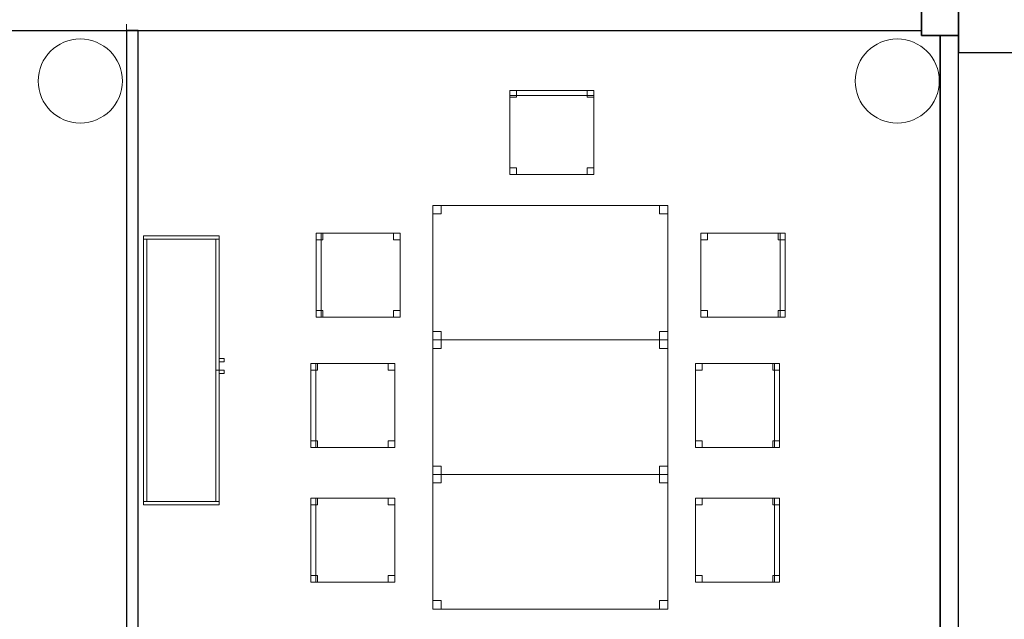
# Model space of a CAD drawing. Header units: metres. Extents: x 391.1 to 427.5, y 12.8 to 28.9.
# Tile 193 of 196: x 415.8 to 421.6, y 20.7 to 24.3. Entities that reach past the tile are written whole.
import ezdxf

# ---------------------------------------------------------------- set-up
doc = ezdxf.new("R2010")
doc.units = ezdxf.units.M
doc.layers.add('01_SUELOS', color=7, linetype='Continuous', lineweight=25, true_color=0x007f00)
for name, color, linetype, lineweight in [('02_MOBILIARIO', 7, 'Continuous', 18), ('A-COLS-____-MCUT', 7, 'Continuous', 18), ('A-COLS-____-OTLN', 7, 'Continuous', 18), ('A-DETL-____-MBND', 7, 'Continuous', 18), ('A-WALL-____-MCUT', 7, 'Continuous', 25), ('A-WALL-____-OTLN', 7, 'Continuous', 25), ('Mobiliario', 7, 'Continuous', 18)]:
    doc.layers.add(name, color=color, linetype=linetype, lineweight=lineweight)

# ---------------------------------------------------------------- blocks, each defined once
blk = doc.blocks.new('Family - Cadira d_Oficina_PA-152026-03_PCI_P0A')
at = {"layer": 'A-DETL-____-MBND', "color": 253, "true_color": 0xaaaaaa}
for p, q in [((0, 0), (0, 0.5)), ((0, 0.5), (0.5, 0.5)), ((0.5, 0.5), (0, 0.5)), ((0, 0.5), (0, 0)), ((0, 0.46), (0, 0.5)), ((0, 0.5), (0.04, 0.5)), ((0, 0.5), (0, 0.46)), ((0.04, 0.5), (0, 0.5)), ((0.04, 0.5), (0.04, 0.46)), ((0.04, 0.46), (0.04, 0.5)), ((0.46, 0.46), (0.46, 0.5)), ((0.46, 0.5), (0.5, 0.5)), ((0.46, 0.5), (0.46, 0.46)), ((0.5, 0.5), (0.46, 0.5)), ((0.47, 0), (0.47, 0.5)), ((0.47, 0.5), (0.5, 0.5)), ((0.47, 0.5), (0.47, 0)), ((0.5, 0.5), (0.47, 0.5)), ((0.5, 0.5), (0.5, 0)), ((0.5, 0), (0.5, 0.5)), ((0.5, 0.5), (0.5, 0.46)), ((0.5, 0.46), (0.5, 0.5)), ((0.5, 0.5), (0.5, 0)), ((0.5, 0), (0.5, 0.5)), ((0.04, 0.46), (0, 0.46)), ((0, 0.46), (0.04, 0.46)), ((0.5, 0.46), (0.46, 0.46)), ((0.46, 0.46), (0.5, 0.46)), ((0, 0), (0, 0.04)), ((0, 0.04), (0.04, 0.04)), ((0, 0.04), (0, 0)), ((0.04, 0.04), (0, 0.04)), ((0.5, 0), (0, 0)), ((0, 0), (0.5, 0)), ((0.04, 0), (0, 0)), ((0, 0), (0.04, 0)), ((0.04, 0.04), (0.04, 0)), ((0.04, 0), (0.04, 0.04)), ((0.46, 0), (0.46, 0.04)), ((0.46, 0.04), (0.5, 0.04)), ((0.46, 0.04), (0.46, 0)), ((0.5, 0.04), (0.46, 0.04)), ((0.5, 0), (0.46, 0)), ((0.46, 0), (0.5, 0)), ((0.47, 0), (0.5, 0)), ((0.5, 0.04), (0.5, 0)), ((0.5, 0), (0.5, 0.04)), ((0.5, 0), (0.47, 0))]:
    blk.add_line(p, q, dxfattribs=at)
blk = doc.blocks.new('Family - Pilar PA-152146-03_PCI_P0A')
at = {"layer": 'A-COLS-____-MCUT', "color": 253, "true_color": 0xaaaaaa}
for start, end in [(360, 180), (180, 360)]:
    blk.add_arc((0.25, 0.25), 0.25, start, end, dxfattribs=at)
at = {"layer": 'A-COLS-____-OTLN', "color": 253, "true_color": 0xaaaaaa}
for start, end in [(360, 180), (180, 360)]:
    blk.add_arc((0.25, 0.25), 0.25, start, end, dxfattribs=at)
blk = doc.blocks.new('Family - Cadira d_Oficina_PA-152230-03_PCI_P0A')
at = {"layer": 'A-DETL-____-MBND', "color": 253, "true_color": 0xaaaaaa}
for p, q in [((0, 0), (0, 0.5)), ((0, 0.5), (0.5, 0.5)), ((0.5, 0.5), (0, 0.5)), ((0, 0.5), (0, 0)), ((0, 0.46), (0, 0.5)), ((0, 0.5), (0.04, 0.5)), ((0, 0.5), (0, 0.46)), ((0.04, 0.5), (0, 0.5)), ((0, 0.47), (0, 0.5)), ((0, 0.5), (0.5, 0.5)), ((0, 0.5), (0, 0.47)), ((0.5, 0.5), (0, 0.5)), ((0.5, 0.47), (0, 0.47)), ((0, 0.47), (0.5, 0.47)), ((0.04, 0.5), (0.04, 0.46)), ((0.04, 0.46), (0.04, 0.5)), ((0.46, 0.46), (0.46, 0.5)), ((0.46, 0.5), (0.5, 0.5)), ((0.46, 0.5), (0.46, 0.46)), ((0.5, 0.5), (0.46, 0.5)), ((0.5, 0.5), (0.5, 0.46)), ((0.5, 0.46), (0.5, 0.5)), ((0.5, 0.5), (0.5, 0)), ((0.5, 0), (0.5, 0.5)), ((0.5, 0.5), (0.5, 0.47)), ((0.5, 0.47), (0.5, 0.5)), ((0.04, 0.46), (0, 0.46)), ((0, 0.46), (0.04, 0.46)), ((0.5, 0.46), (0.46, 0.46)), ((0.46, 0.46), (0.5, 0.46)), ((0, 0), (0, 0.04)), ((0, 0.04), (0.04, 0.04)), ((0, 0.04), (0, 0)), ((0.04, 0.04), (0, 0.04)), ((0.5, 0), (0, 0)), ((0, 0), (0.5, 0)), ((0.04, 0), (0, 0)), ((0, 0), (0.04, 0)), ((0.04, 0.04), (0.04, 0)), ((0.04, 0), (0.04, 0.04)), ((0.46, 0), (0.46, 0.04)), ((0.46, 0.04), (0.5, 0.04)), ((0.46, 0.04), (0.46, 0)), ((0.5, 0.04), (0.46, 0.04)), ((0.46, 0), (0.5, 0)), ((0.5, 0.04), (0.5, 0)), ((0.5, 0), (0.5, 0.04)), ((0.5, 0), (0.46, 0))]:
    blk.add_line(p, q, dxfattribs=at)
blk = doc.blocks.new('Family - Taula 140X80_PA-152242-03_PCI_P0A')
at = {"layer": 'A-DETL-____-MBND', "color": 253, "true_color": 0xaaaaaa}
for p, q in [((0, 0), (0, 0.8001)), ((0, 0.8001), (1.3969, 0.8001)), ((1.3969, 0.8001), (0, 0.8001)), ((0, 0.8001), (0, 0)), ((0, 0.7501), (0, 0.8001)), ((0, 0.8001), (0.05, 0.8001)), ((0.05, 0.8001), (0, 0.8001)), ((0, 0.8001), (0, 0.7501)), ((0.05, 0.8001), (0.05, 0.7501)), ((0.05, 0.7501), (0.05, 0.8001)), ((1.3469, 0.7501), (1.3469, 0.8001)), ((1.3469, 0.8001), (1.3969, 0.8001)), ((1.3969, 0.8001), (1.3469, 0.8001)), ((1.3469, 0.8001), (1.3469, 0.7501)), ((1.3969, 0.8001), (1.3969, 0.7501)), ((1.3969, 0.7501), (1.3969, 0.8001)), ((1.3969, 0.8001), (1.3969, 0)), ((1.3969, 0), (1.3969, 0.8001)), ((0.05, 0.7501), (0, 0.7501)), ((0, 0.7501), (0.05, 0.7501)), ((1.3969, 0.7501), (1.3469, 0.7501)), ((1.3469, 0.7501), (1.3969, 0.7501)), ((0, 0), (0, 0.05)), ((0, 0.05), (0.05, 0.05)), ((0.05, 0.05), (0, 0.05)), ((0, 0.05), (0, 0)), ((1.3969, 0), (0, 0)), ((0, 0), (1.3969, 0)), ((0.05, 0), (0, 0)), ((0, 0), (0.05, 0)), ((0.05, 0.05), (0.05, 0)), ((0.05, 0), (0.05, 0.05)), ((1.3469, 0), (1.3469, 0.05)), ((1.3469, 0.05), (1.3969, 0.05)), ((1.3969, 0.05), (1.3469, 0.05)), ((1.3469, 0.05), (1.3469, 0)), ((1.3969, 0), (1.3469, 0)), ((1.3969, 0.05), (1.3969, 0)), ((1.3969, 0), (1.3969, 0.05)), ((1.3469, 0), (1.3969, 0))]:
    blk.add_line(p, q, dxfattribs=at)
blk = doc.blocks.new('Family - Evans PA-152263-03_PCI_P0A')
at = {"layer": 'A-WALL-____-MCUT', "color": 253, "true_color": 0xaaaaaa}
for p, q in [((3.0001, 0.22), (0, 0.22)), ((0, 0.22), (0, 0)), ((3.0001, 0), (3.0001, 0.22)), ((0, 0), (3.0001, 0))]:
    blk.add_line(p, q, dxfattribs=at)
at = {"layer": 'A-WALL-____-OTLN', "color": 253, "true_color": 0xaaaaaa}
for p, q in [((3.0001, 0.22), (0, 0.22)), ((0, 0.22), (0, 0)), ((3.0001, 0), (3.0001, 0.22)), ((0, 0), (3.0001, 0))]:
    blk.add_line(p, q, dxfattribs=at)
at = {"layer": 'A-WALL-____-OTLN', "color": 253, "lineweight": 18, "true_color": 0xaaaaaa}
blk.add_line((0, 0), (2.9979, 0), dxfattribs=at)
blk = doc.blocks.new('Family - Evans PA-152325-03_PCI_P0A')
at = {"layer": 'A-WALL-____-MCUT', "color": 253, "true_color": 0xaaaaaa}
for p, q in [((6.7, 0.15), (0, 0.15)), ((0, 0.15), (0, 0))]:
    blk.add_line(p, q, dxfattribs=at)
at = {"layer": 'A-WALL-____-OTLN', "color": 253, "true_color": 0xaaaaaa}
for p, q in [((6.7, 0.15), (0, 0.15)), ((0, 0.15), (0, 0))]:
    blk.add_line(p, q, dxfattribs=at)
blk = doc.blocks.new('Family - Cadira d_Oficina_PA-152335-03_PCI_P0A')
at = {"layer": 'A-DETL-____-MBND', "color": 253, "true_color": 0xaaaaaa}
for p, q in [((0, 0.5), (0.03, 0.5)), ((0, 0), (0, 0.5)), ((0.03, 0.5), (0, 0.5)), ((0, 0.5), (0, 0)), ((0, 0), (0, 0.5)), ((0, 0.5), (0.5, 0.5)), ((0, 0.5), (0, 0)), ((0.5, 0.5), (0, 0.5)), ((0, 0.5), (0.04, 0.5)), ((0, 0.46), (0, 0.5)), ((0.04, 0.5), (0, 0.5)), ((0, 0.5), (0, 0.46)), ((0.03, 0.5), (0.03, 0)), ((0.03, 0), (0.03, 0.5)), ((0.04, 0.5), (0.04, 0.46)), ((0.04, 0.46), (0.04, 0.5)), ((0.46, 0.5), (0.5, 0.5)), ((0.46, 0.46), (0.46, 0.5)), ((0.5, 0.5), (0.46, 0.5)), ((0.46, 0.5), (0.46, 0.46)), ((0.5, 0.5), (0.5, 0)), ((0.5, 0), (0.5, 0.5)), ((0.5, 0.5), (0.5, 0.46)), ((0.5, 0.46), (0.5, 0.5)), ((0.04, 0.46), (0, 0.46)), ((0, 0.46), (0.04, 0.46)), ((0.5, 0.46), (0.46, 0.46)), ((0.46, 0.46), (0.5, 0.46)), ((0, 0.04), (0.04, 0.04)), ((0, 0), (0, 0.04)), ((0.04, 0.04), (0, 0.04)), ((0, 0.04), (0, 0)), ((0.04, 0), (0, 0)), ((0, 0), (0.04, 0)), ((0, 0), (0.03, 0)), ((0.5, 0), (0, 0)), ((0, 0), (0.5, 0)), ((0.04, 0.04), (0.04, 0)), ((0.04, 0), (0.04, 0.04)), ((0.46, 0.04), (0.5, 0.04)), ((0.46, 0), (0.46, 0.04)), ((0.5, 0.04), (0.46, 0.04)), ((0.46, 0.04), (0.46, 0)), ((0.5, 0), (0.46, 0)), ((0.46, 0), (0.5, 0)), ((0.5, 0.04), (0.5, 0)), ((0.5, 0), (0.5, 0.04)), ((0.03, 0), (0, 0))]:
    blk.add_line(p, q, dxfattribs=at)
blk = doc.blocks.new('Family - Armai 160x45_PA-152386-03_PCI_P0A')
at = {"layer": '02_MOBILIARIO', "color": 253, "true_color": 0xaaaaaa}
for p, q in [((0, 1.58), (0, 1.6)), ((0, 1.6), (0.45, 1.6)), ((0, 0), (0, 1.6)), ((0, 1.6), (0, 0)), ((0, 1.6), (0.45, 1.6)), ((0.45, 1.6), (0, 1.6)), ((0.45, 1.58), (0, 1.58)), ((0, 0.02), (0, 1.58)), ((0, 1.58), (0.02, 1.58)), ((0.02, 1.58), (0.02, 0.02)), ((0.43, 0.8), (0.43, 1.58)), ((0.43, 1.58), (0.45, 1.58)), ((0.45, 1.58), (0.45, 1.6)), ((0.45, 1.6), (0.45, 0)), ((0.45, 0), (0.45, 1.6)), ((0.45, 1.58), (0.45, 0.8)), ((0.45, 0.85), (0.45, 0.87)), ((0.45, 0.87), (0.48, 0.87)), ((0.45, 0.87), (0.48, 0.87)), ((0.45, 0.87), (0.45, 0.85)), ((0.48, 0.85), (0.45, 0.85)), ((0.45, 0.85), (0.48, 0.85)), ((0.48, 0.87), (0.48, 0.85)), ((0.48, 0.85), (0.48, 0.87)), ((0.43, 0.02), (0.43, 0.8)), ((0.43, 0.8), (0.45, 0.8)), ((0.43, 0.8), (0.45, 0.8)), ((0.45, 0.8), (0.45, 0.02)), ((0.45, 0.78), (0.45, 0.8)), ((0.45, 0.8), (0.48, 0.8)), ((0.45, 0.8), (0.48, 0.8)), ((0.45, 0.8), (0.45, 0.78)), ((0.48, 0.78), (0.45, 0.78)), ((0.45, 0.78), (0.48, 0.78)), ((0.48, 0.8), (0.48, 0.78)), ((0.48, 0.78), (0.48, 0.8)), ((0, 0), (0, 0.02)), ((0, 0.02), (0.45, 0.02)), ((0, 0.02), (0.02, 0.02)), ((0.45, 0), (0, 0)), ((0, 0), (0.45, 0)), ((0.45, 0), (0, 0)), ((0.43, 0.02), (0.45, 0.02)), ((0.45, 0), (0.45, 0.02))]:
    blk.add_line(p, q, dxfattribs=at)
at = {"layer": 'Mobiliario', "color": 253, "true_color": 0xaaaaaa}
for p, q in [((0.45, 1.6), (0, 1.6)), ((0, 1.6), (0, 1.58)), ((0, 1.58), (0.45, 1.58)), ((0.02, 1.58), (0, 1.58)), ((0, 1.58), (0, 0.02)), ((0.02, 0.02), (0.02, 1.58)), ((0.45, 1.58), (0.43, 1.58)), ((0.43, 1.58), (0.43, 0.8)), ((0.45, 1.58), (0.45, 1.6)), ((0.45, 0.8), (0.45, 1.58)), ((0.45, 0.8), (0.43, 0.8)), ((0.43, 0.8), (0.43, 0.02)), ((0.43, 0.8), (0.45, 0.8)), ((0.45, 0.02), (0.45, 0.8)), ((0.45, 0.02), (0, 0.02)), ((0, 0.02), (0, 0)), ((0, 0.02), (0.02, 0.02)), ((0, 0), (0.45, 0)), ((0.43, 0.02), (0.45, 0.02)), ((0.45, 0), (0.45, 0.02))]:
    blk.add_line(p, q, dxfattribs=at)
blk = doc.blocks.new('Family - Mampara PA-152398-03_PCI_P0A')
at = {"layer": 'A-WALL-____-MCUT', "color": 253, "true_color": 0xaaaaaa}
for p, q in [((9.6199, 0.11), (0, 0.11)), ((9.6199, 0), (9.6199, 0.11)), ((0, 0), (9.6199, 0))]:
    blk.add_line(p, q, dxfattribs=at)
at = {"layer": 'A-WALL-____-OTLN', "color": 253, "true_color": 0xaaaaaa}
for p, q in [((9.6199, 0.11), (0, 0.11)), ((9.6199, 0), (9.6199, 0.11)), ((0, 0), (9.6199, 0))]:
    blk.add_line(p, q, dxfattribs=at)
at = {"layer": 'A-WALL-____-OTLN', "color": 253, "lineweight": 18, "true_color": 0xaaaaaa}
blk.add_line((0, 0), (9.6199, 0), dxfattribs=at)
blk = doc.blocks.new('Family - Evans PA-152414-03_PCI_P0A')
at = {"layer": 'A-WALL-____-MCUT', "color": 253, "true_color": 0xaaaaaa}
for p, q in [((3.9101, 0.07), (0, 0.07)), ((0, 0.07), (0, 0)), ((0, 0), (3.9101, 0))]:
    blk.add_line(p, q, dxfattribs=at)
at = {"layer": 'A-WALL-____-OTLN', "color": 253, "true_color": 0xaaaaaa}
for p, q in [((10.9592, 0.07), (0, 0.07)), ((0, 0.07), (0, 0)), ((0, 0), (10.9592, 0))]:
    blk.add_line(p, q, dxfattribs=at)
at = {"layer": 'A-WALL-____-OTLN', "color": 253, "lineweight": 18, "true_color": 0xaaaaaa}
blk.add_line((-0.0371, 0), (10.9592, 0), dxfattribs=at)
blk = doc.blocks.new('Family - Cadira d_Oficina_PA-152422-03_PCI_P0A')
at = {"layer": 'A-DETL-____-MBND', "color": 253, "true_color": 0xaaaaaa}
for p, q in [((0, 0), (0, 0.5)), ((0, 0.5), (0.5, 0.5)), ((0.5, 0.5), (0, 0.5)), ((0, 0.5), (0, 0)), ((0, 0.46), (0, 0.5)), ((0, 0.5), (0.04, 0.5)), ((0, 0.5), (0, 0.46)), ((0.04, 0.5), (0, 0.5)), ((0.04, 0.5), (0.04, 0.46)), ((0.04, 0.46), (0.04, 0.5)), ((0.46, 0.46), (0.46, 0.5)), ((0.46, 0.5), (0.5, 0.5)), ((0.46, 0.5), (0.46, 0.46)), ((0.5, 0.5), (0.46, 0.5)), ((0.47, 0), (0.47, 0.5)), ((0.47, 0.5), (0.5, 0.5)), ((0.47, 0.5), (0.47, 0)), ((0.5, 0.5), (0.47, 0.5)), ((0.5, 0.5), (0.5, 0.46)), ((0.5, 0.46), (0.5, 0.5)), ((0.5, 0.5), (0.5, 0)), ((0.5, 0), (0.5, 0.5)), ((0.5, 0.5), (0.5, 0)), ((0.5, 0), (0.5, 0.5)), ((0.04, 0.46), (0, 0.46)), ((0, 0.46), (0.04, 0.46)), ((0.5, 0.46), (0.46, 0.46)), ((0.46, 0.46), (0.5, 0.46)), ((0, 0), (0, 0.04)), ((0, 0.04), (0.04, 0.04)), ((0, 0.04), (0, 0)), ((0.04, 0.04), (0, 0.04)), ((0.5, 0), (0, 0)), ((0, 0), (0.5, 0)), ((0.04, 0), (0, 0)), ((0, 0), (0.04, 0)), ((0.04, 0.04), (0.04, 0)), ((0.04, 0), (0.04, 0.04)), ((0.46, 0), (0.46, 0.04)), ((0.46, 0.04), (0.5, 0.04)), ((0.46, 0.04), (0.46, 0)), ((0.5, 0.04), (0.46, 0.04)), ((0.5, 0), (0.46, 0)), ((0.46, 0), (0.5, 0)), ((0.47, 0), (0.5, 0)), ((0.5, 0.04), (0.5, 0)), ((0.5, 0), (0.5, 0.04)), ((0.5, 0), (0.47, 0))]:
    blk.add_line(p, q, dxfattribs=at)
blk = doc.blocks.new('Family - Taula 140X80_PA-152446-03_PCI_P0A')
at = {"layer": 'A-DETL-____-MBND', "color": 253, "true_color": 0xaaaaaa}
for p, q in [((0, 0.7501), (0, 0.8001)), ((0, 0.8001), (0.05, 0.8001)), ((0.05, 0.8001), (0, 0.8001)), ((0, 0.8001), (0, 0.7501)), ((0, 0), (0, 0.8001)), ((0, 0.8001), (1.3969, 0.8001)), ((1.3969, 0.8001), (0, 0.8001)), ((0, 0.8001), (0, 0)), ((0.05, 0.8001), (0.05, 0.7501)), ((0.05, 0.7501), (0.05, 0.8001)), ((1.3469, 0.7501), (1.3469, 0.8001)), ((1.3469, 0.8001), (1.3969, 0.8001)), ((1.3969, 0.8001), (1.3469, 0.8001)), ((1.3469, 0.8001), (1.3469, 0.7501)), ((1.3969, 0.8001), (1.3969, 0.7501)), ((1.3969, 0.7501), (1.3969, 0.8001)), ((1.3969, 0.8001), (1.3969, 0)), ((1.3969, 0), (1.3969, 0.8001)), ((0.05, 0.7501), (0, 0.7501)), ((0, 0.7501), (0.05, 0.7501)), ((1.3969, 0.7501), (1.3469, 0.7501)), ((1.3469, 0.7501), (1.3969, 0.7501)), ((0, 0), (0, 0.05)), ((0, 0.05), (0.05, 0.05)), ((0.05, 0.05), (0, 0.05)), ((0, 0.05), (0, 0)), ((0.05, 0), (0, 0)), ((0, 0), (0.05, 0)), ((1.3969, 0), (0, 0)), ((0, 0), (1.3969, 0)), ((0.05, 0.05), (0.05, 0)), ((0.05, 0), (0.05, 0.05)), ((1.3469, 0), (1.3469, 0.05)), ((1.3469, 0.05), (1.3969, 0.05)), ((1.3969, 0.05), (1.3469, 0.05)), ((1.3469, 0.05), (1.3469, 0)), ((1.3969, 0), (1.3469, 0)), ((1.3969, 0.05), (1.3969, 0)), ((1.3969, 0), (1.3969, 0.05)), ((1.3469, 0), (1.3969, 0))]:
    blk.add_line(p, q, dxfattribs=at)
blk = doc.blocks.new('Family - Cadira d_Oficina_PA-152475-03_PCI_P0A')
at = {"layer": 'A-DETL-____-MBND', "color": 253, "true_color": 0xaaaaaa}
for p, q in [((0, 0), (0, 0.5)), ((0, 0.5), (0.5, 0.5)), ((0, 0.5), (0, 0)), ((0.5, 0.5), (0, 0.5)), ((0, 0.5), (0.03, 0.5)), ((0, 0), (0, 0.5)), ((0.03, 0.5), (0, 0.5)), ((0, 0.5), (0, 0)), ((0, 0.5), (0.04, 0.5)), ((0, 0.46), (0, 0.5)), ((0.04, 0.5), (0, 0.5)), ((0, 0.5), (0, 0.46)), ((0.03, 0.5), (0.03, 0)), ((0.03, 0), (0.03, 0.5)), ((0.04, 0.5), (0.04, 0.46)), ((0.04, 0.46), (0.04, 0.5)), ((0.46, 0.5), (0.5, 0.5)), ((0.46, 0.46), (0.46, 0.5)), ((0.5, 0.5), (0.46, 0.5)), ((0.46, 0.5), (0.46, 0.46)), ((0.5, 0.5), (0.5, 0)), ((0.5, 0), (0.5, 0.5)), ((0.5, 0.5), (0.5, 0.46)), ((0.5, 0.46), (0.5, 0.5)), ((0.04, 0.46), (0, 0.46)), ((0, 0.46), (0.04, 0.46)), ((0.5, 0.46), (0.46, 0.46)), ((0.46, 0.46), (0.5, 0.46)), ((0, 0.04), (0.04, 0.04)), ((0, 0), (0, 0.04)), ((0.04, 0.04), (0, 0.04)), ((0, 0.04), (0, 0)), ((0.04, 0), (0, 0)), ((0, 0), (0.04, 0)), ((0.5, 0), (0, 0)), ((0, 0), (0.5, 0)), ((0, 0), (0.03, 0)), ((0.04, 0.04), (0.04, 0)), ((0.04, 0), (0.04, 0.04)), ((0.46, 0.04), (0.5, 0.04)), ((0.46, 0), (0.46, 0.04)), ((0.5, 0.04), (0.46, 0.04)), ((0.46, 0.04), (0.46, 0)), ((0.5, 0), (0.46, 0)), ((0.46, 0), (0.5, 0)), ((0.5, 0.04), (0.5, 0)), ((0.5, 0), (0.5, 0.04)), ((0.03, 0), (0, 0))]:
    blk.add_line(p, q, dxfattribs=at)
blk = doc.blocks.new('Family - Cadira d_Oficina_PA-152528-03_PCI_P0A')
at = {"layer": 'A-DETL-____-MBND', "color": 253, "true_color": 0xaaaaaa}
for p, q in [((0, 0.5), (0.03, 0.5)), ((0, 0), (0, 0.5)), ((0.03, 0.5), (0, 0.5)), ((0, 0.5), (0, 0)), ((0, 0), (0, 0.5)), ((0, 0.5), (0.5, 0.5)), ((0, 0.5), (0, 0)), ((0.5, 0.5), (0, 0.5)), ((0, 0.5), (0.04, 0.5)), ((0, 0.46), (0, 0.5)), ((0.04, 0.5), (0, 0.5)), ((0, 0.5), (0, 0.46)), ((0.03, 0.5), (0.03, 0)), ((0.03, 0), (0.03, 0.5)), ((0.04, 0.5), (0.04, 0.46)), ((0.04, 0.46), (0.04, 0.5)), ((0.46, 0.5), (0.5, 0.5)), ((0.46, 0.46), (0.46, 0.5)), ((0.5, 0.5), (0.46, 0.5)), ((0.46, 0.5), (0.46, 0.46)), ((0.5, 0.5), (0.5, 0.46)), ((0.5, 0.46), (0.5, 0.5)), ((0.5, 0.5), (0.5, 0)), ((0.5, 0), (0.5, 0.5)), ((0.04, 0.46), (0, 0.46)), ((0, 0.46), (0.04, 0.46)), ((0.5, 0.46), (0.46, 0.46)), ((0.46, 0.46), (0.5, 0.46)), ((0, 0.04), (0.04, 0.04)), ((0, 0), (0, 0.04)), ((0.04, 0.04), (0, 0.04)), ((0, 0.04), (0, 0)), ((0, 0), (0.03, 0)), ((0.04, 0), (0, 0)), ((0, 0), (0.04, 0)), ((0.5, 0), (0, 0)), ((0, 0), (0.5, 0)), ((0.04, 0.04), (0.04, 0)), ((0.04, 0), (0.04, 0.04)), ((0.46, 0.04), (0.5, 0.04)), ((0.46, 0), (0.46, 0.04)), ((0.5, 0.04), (0.46, 0.04)), ((0.46, 0.04), (0.46, 0)), ((0.5, 0), (0.46, 0)), ((0.46, 0), (0.5, 0)), ((0.5, 0.04), (0.5, 0)), ((0.5, 0), (0.5, 0.04)), ((0.03, 0), (0, 0))]:
    blk.add_line(p, q, dxfattribs=at)
blk = doc.blocks.new('Family - Pilar PA-152559-03_PCI_P0A')
at = {"layer": 'A-COLS-____-MCUT', "color": 253, "true_color": 0xaaaaaa}
for start, end in [(360, 180), (180, 360)]:
    blk.add_arc((0.25, 0.25), 0.25, start, end, dxfattribs=at)
at = {"layer": 'A-COLS-____-OTLN', "color": 253, "true_color": 0xaaaaaa}
for start, end in [(360, 180), (180, 360)]:
    blk.add_arc((0.25, 0.25), 0.25, start, end, dxfattribs=at)
blk = doc.blocks.new('Family - Taula 140X80_PA-152597-03_PCI_P0A')
at = {"layer": 'A-DETL-____-MBND', "color": 253, "true_color": 0xaaaaaa}
for p, q in [((0, 0.7501), (0, 0.8001)), ((0, 0.8001), (0.05, 0.8001)), ((0.05, 0.8001), (0, 0.8001)), ((0, 0.8001), (0, 0.7501)), ((0, 0), (0, 0.8001)), ((0, 0.8001), (1.3969, 0.8001)), ((1.3969, 0.8001), (0, 0.8001)), ((0, 0.8001), (0, 0)), ((0.05, 0.8001), (0.05, 0.7501)), ((0.05, 0.7501), (0.05, 0.8001)), ((1.3469, 0.7501), (1.3469, 0.8001)), ((1.3469, 0.8001), (1.3969, 0.8001)), ((1.3969, 0.8001), (1.3469, 0.8001)), ((1.3469, 0.8001), (1.3469, 0.7501)), ((1.3969, 0.8001), (1.3969, 0.7501)), ((1.3969, 0.7501), (1.3969, 0.8001)), ((1.3969, 0.8001), (1.3969, 0)), ((1.3969, 0), (1.3969, 0.8001)), ((0.05, 0.7501), (0, 0.7501)), ((0, 0.7501), (0.05, 0.7501)), ((1.3969, 0.7501), (1.3469, 0.7501)), ((1.3469, 0.7501), (1.3969, 0.7501)), ((0, 0), (0, 0.05)), ((0, 0.05), (0.05, 0.05)), ((0.05, 0.05), (0, 0.05)), ((0, 0.05), (0, 0)), ((0.05, 0), (0, 0)), ((0, 0), (0.05, 0)), ((1.3969, 0), (0, 0)), ((0, 0), (1.3969, 0)), ((0.05, 0.05), (0.05, 0)), ((0.05, 0), (0.05, 0.05)), ((1.3469, 0), (1.3469, 0.05)), ((1.3469, 0.05), (1.3969, 0.05)), ((1.3969, 0.05), (1.3469, 0.05)), ((1.3469, 0.05), (1.3469, 0)), ((1.3969, 0), (1.3469, 0)), ((1.3969, 0.05), (1.3969, 0)), ((1.3969, 0), (1.3969, 0.05)), ((1.3469, 0), (1.3969, 0))]:
    blk.add_line(p, q, dxfattribs=at)
blk = doc.blocks.new('Family - LONDR55-XX_ZZ-ARQ-CAA-M3D-Londres55-152611-03_PCI_P0A')
at = {"layer": '01_SUELOS', "color": 9, "true_color": 0xaad4aa}
for p, q in [((21.9598, 10.9289), (21.9598, 11.109)), ((21.9598, 11.109), (21.9598, 10.9289)), ((22.0698, 10.9289), (21.9598, 10.9289)), ((21.9598, 10.9289), (22.0698, 10.9289)), ((22.0698, 1.209), (22.0698, 10.9289)), ((22.0698, 10.9289), (22.0698, 1.209))]:
    blk.add_line(p, q, dxfattribs=at)
blk = doc.blocks.new('Family - Cadira d_Oficina_PA-152676-03_PCI_P0A')
at = {"layer": 'A-DETL-____-MBND', "color": 253, "true_color": 0xaaaaaa}
for p, q in [((0, 0), (0, 0.5)), ((0, 0.5), (0.5, 0.5)), ((0.5, 0.5), (0, 0.5)), ((0, 0.5), (0, 0)), ((0, 0.46), (0, 0.5)), ((0, 0.5), (0.04, 0.5)), ((0, 0.5), (0, 0.46)), ((0.04, 0.5), (0, 0.5)), ((0.04, 0.5), (0.04, 0.46)), ((0.04, 0.46), (0.04, 0.5)), ((0.46, 0.46), (0.46, 0.5)), ((0.46, 0.5), (0.5, 0.5)), ((0.46, 0.5), (0.46, 0.46)), ((0.5, 0.5), (0.46, 0.5)), ((0.47, 0), (0.47, 0.5)), ((0.47, 0.5), (0.5, 0.5)), ((0.47, 0.5), (0.47, 0)), ((0.5, 0.5), (0.47, 0.5)), ((0.5, 0.5), (0.5, 0.46)), ((0.5, 0.46), (0.5, 0.5)), ((0.5, 0.5), (0.5, 0)), ((0.5, 0), (0.5, 0.5)), ((0.5, 0.5), (0.5, 0)), ((0.5, 0), (0.5, 0.5)), ((0.04, 0.46), (0, 0.46)), ((0, 0.46), (0.04, 0.46)), ((0.5, 0.46), (0.46, 0.46)), ((0.46, 0.46), (0.5, 0.46)), ((0, 0), (0, 0.04)), ((0, 0.04), (0.04, 0.04)), ((0, 0.04), (0, 0)), ((0.04, 0.04), (0, 0.04)), ((0.5, 0), (0, 0)), ((0, 0), (0.5, 0)), ((0.04, 0), (0, 0)), ((0, 0), (0.04, 0)), ((0.04, 0.04), (0.04, 0)), ((0.04, 0), (0.04, 0.04)), ((0.46, 0), (0.46, 0.04)), ((0.46, 0.04), (0.5, 0.04)), ((0.46, 0.04), (0.46, 0)), ((0.5, 0.04), (0.46, 0.04)), ((0.5, 0), (0.46, 0)), ((0.46, 0), (0.5, 0)), ((0.47, 0), (0.5, 0)), ((0.5, 0.04), (0.5, 0)), ((0.5, 0), (0.5, 0.04)), ((0.5, 0), (0.47, 0))]:
    blk.add_line(p, q, dxfattribs=at)
blk = doc.blocks.new('Family - LONDR55-XX_ZZ-ARQ-CAA-M3D-Londres55-155430-03_PCI_P0A')
at = {"layer": '01_SUELOS', "color": 9, "true_color": 0xaad4aa}
for p, q in [((1.1798, 3.0999), (0, 3.0999)), ((0, 3.0999), (0.0003, 1.6498)), ((0, 3.0999), (0.0003, 1.6498)), ((1.1798, 3.0999), (0, 3.0999)), ((0.0003, 1.6498), (0, 3.0999)), ((0.0003, 1.6498), (0, 3.0999)), ((0, 3.0999), (0.0003, 0)), ((0, 3.0999), (0.0003, 0)), ((0, 3.0999), (0.0003, 0)), ((0, 3.0999), (0.0003, 1.6498)), ((0.0003, 0), (0, 3.0999)), ((0, 3.0999), (0.0003, 1.6498)), ((1.1802, 1.7002), (1.1798, 3.0999)), ((1.1802, 1.7002), (1.1798, 3.0999)), ((1.1798, 3.0999), (5.2706, 3.0999)), ((1.1798, 3.0999), (1.1802, 1.7002)), ((1.1802, 1.7002), (1.1798, 3.0999)), ((1.1799, 2.7359), (1.1798, 3.0999)), ((1.1798, 3.0999), (1.1799, 2.7359)), ((1.1799, 2.7359), (1.1798, 3.0999)), ((5.2706, 3.0999), (1.1798, 3.0999)), ((5.2706, 3.0999), (1.1798, 3.0999)), ((1.1799, 2.7359), (1.1798, 3.0999)), ((1.1798, 3.0999), (5.2706, 3.0999)), ((5.1876, 2.6997), (5.2706, 3.0999)), ((5.2706, 3.0999), (5.1876, 2.6997)), ((5.2706, 3.0999), (5.1876, 2.6997)), ((5.1876, 2.6997), (5.2706, 3.0999)), ((1.1802, 1.7002), (1.1799, 2.7359)), ((1.1802, 1.7002), (1.1799, 2.7359)), ((1.1799, 2.7359), (1.1802, 1.7002)), ((1.1799, 2.7359), (1.1802, 1.7002)), ((5.1876, 2.6997), (5.7947, 2.5738)), ((5.7947, 2.5738), (5.1876, 2.6997)), ((5.7947, 2.5738), (5.1876, 2.6997)), ((5.7947, 2.5738), (5.1876, 2.6997)), ((5.7947, 2.5738), (5.4771, 1.0451)), ((5.7947, 2.5738), (5.4771, 1.0451)), ((5.7947, 2.5738), (5.4771, 1.0451)), ((5.7947, 2.5738), (5.4771, 1.0451)), ((1.1802, 1.7002), (1.3842, 1.7214)), ((1.3842, 1.7214), (1.1802, 1.7002)), ((1.3842, 1.7214), (1.1802, 1.7002)), ((1.3842, 1.7214), (1.1802, 1.7002)), ((1.1802, 1.7002), (1.3842, 1.7214)), ((1.3842, 1.7214), (1.1802, 1.7002)), ((1.1802, 1.7002), (1.2479, 1.7075)), ((1.1802, 1.7002), (1.2317, 1.7058)), ((1.1802, 1.7002), (1.2317, 1.7058)), ((1.1802, 1.6498), (1.1802, 1.7002)), ((1.1802, 1.6498), (1.1802, 1.7002)), ((1.1802, 1.7002), (1.1802, 1.7002)), ((1.1802, 1.7002), (1.1802, 1.7002)), ((1.1802, 1.7002), (1.1802, 1.7002)), ((1.1802, 1.7002), (1.1802, 1.7002)), ((1.2317, 1.7058), (1.2826, 1.7112)), ((1.2826, 1.7112), (1.2317, 1.7058)), ((1.2479, 1.7075), (1.2826, 1.7112)), ((1.2826, 1.7112), (1.349, 1.718)), ((1.349, 1.718), (1.2826, 1.7112)), ((1.3842, 1.7214), (1.349, 1.718)), ((1.349, 1.718), (1.3842, 1.7214)), ((1.3842, 1.7214), (1.349, 1.718)), ((1.3842, 1.7214), (1.5887, 1.7374)), ((1.5887, 1.7374), (1.3842, 1.7214)), ((1.5887, 1.7374), (1.3842, 1.7214)), ((1.5887, 1.7374), (1.3842, 1.7214)), ((1.5887, 1.7374), (1.3842, 1.7214)), ((1.5887, 1.7374), (1.3842, 1.7214)), ((1.4864, 1.7301), (1.3842, 1.7214)), ((1.4864, 1.7301), (1.3842, 1.7214)), ((1.479, 1.7295), (1.3842, 1.7214)), ((1.479, 1.7295), (1.3842, 1.7214)), ((1.3842, 1.7214), (1.3842, 1.7214)), ((1.3842, 1.7214), (1.3842, 1.7214)), ((1.3842, 1.7214), (1.3842, 1.7214)), ((1.3842, 1.7214), (1.3842, 1.7214)), ((1.5887, 1.7374), (1.479, 1.7295)), ((1.479, 1.7295), (1.5887, 1.7374)), ((1.4864, 1.7301), (1.479, 1.7295)), ((1.4864, 1.7301), (1.5887, 1.7374)), ((1.5887, 1.7374), (1.4864, 1.7301)), ((1.5887, 1.7374), (1.7935, 1.7484)), ((1.7935, 1.7484), (1.5887, 1.7374)), ((1.7935, 1.7484), (1.5887, 1.7374)), ((1.5887, 1.7374), (1.7935, 1.7484)), ((1.5887, 1.7374), (1.7935, 1.7484)), ((1.7935, 1.7484), (1.5887, 1.7374)), ((1.6935, 1.7437), (1.5887, 1.7374)), ((1.691, 1.7435), (1.5887, 1.7374)), ((1.691, 1.7435), (1.5887, 1.7374)), ((1.691, 1.7435), (1.7935, 1.7484)), ((1.7935, 1.7484), (1.691, 1.7435)), ((1.6935, 1.7437), (1.7935, 1.7484)), ((1.9985, 1.7541), (1.7935, 1.7484)), ((1.7935, 1.7484), (1.9985, 1.7541)), ((1.7935, 1.7484), (1.9985, 1.7541)), ((1.9985, 1.7541), (1.7935, 1.7484)), ((1.896, 1.7519), (1.7935, 1.7484)), ((1.896, 1.7519), (1.7935, 1.7484)), ((1.7935, 1.7484), (1.8954, 1.7519)), ((1.7935, 1.7484), (1.8101, 1.749)), ((1.7935, 1.7484), (1.8101, 1.749)), ((1.8101, 1.749), (1.8267, 1.7496)), ((1.8267, 1.7496), (1.8101, 1.749)), ((1.8267, 1.7496), (1.9126, 1.7523)), ((1.9126, 1.7523), (1.8267, 1.7496)), ((1.8954, 1.7519), (1.8267, 1.7496)), ((1.8954, 1.7519), (1.9985, 1.7541)), ((1.8954, 1.7519), (1.9126, 1.7523)), ((1.896, 1.7519), (1.9985, 1.7541)), ((1.9985, 1.7541), (1.896, 1.7519)), ((1.9126, 1.7523), (1.9985, 1.7541)), ((1.9985, 1.7541), (1.9126, 1.7523)), ((2.1011, 1.7551), (1.9985, 1.7541)), ((2.1011, 1.7551), (1.9985, 1.7541)), ((2.1012, 1.7551), (1.9985, 1.7541)), ((1.9985, 1.7541), (2.2036, 1.7547)), ((2.2036, 1.7547), (1.9985, 1.7541)), ((2.2036, 1.7547), (1.9985, 1.7541)), ((1.9985, 1.7541), (2.2036, 1.7547)), ((1.9985, 1.7541), (2.2036, 1.7547)), ((2.2036, 1.7547), (1.9985, 1.7541)), ((2.1011, 1.7551), (2.2036, 1.7547)), ((2.2036, 1.7547), (2.1011, 1.7551)), ((2.1012, 1.7551), (2.2036, 1.7547)), ((2.2036, 1.7547), (2.4087, 1.7502)), ((2.3062, 1.7531), (2.2036, 1.7547)), ((2.4087, 1.7502), (2.2036, 1.7547)), ((2.4087, 1.7502), (2.2036, 1.7547)), ((2.3062, 1.7531), (2.2036, 1.7547)), ((2.2036, 1.7547), (2.4087, 1.7502)), ((2.2036, 1.7547), (2.4087, 1.7502)), ((2.4087, 1.7502), (2.2036, 1.7547)), ((2.3061, 1.7531), (2.2036, 1.7547)), ((2.3061, 1.7531), (2.4087, 1.7502)), ((2.3062, 1.7531), (2.4087, 1.7502)), ((2.4087, 1.7502), (2.3062, 1.7531)), ((2.4087, 1.7502), (2.6136, 1.7405)), ((2.4087, 1.7502), (2.6136, 1.7405)), ((2.5112, 1.746), (2.4087, 1.7502)), ((2.6136, 1.7405), (2.4087, 1.7502)), ((2.5112, 1.746), (2.4087, 1.7502)), ((2.4087, 1.7502), (2.6136, 1.7405)), ((2.4087, 1.7502), (2.6136, 1.7405)), ((2.6136, 1.7405), (2.4087, 1.7502)), ((2.4087, 1.7502), (2.5112, 1.746)), ((2.5112, 1.746), (2.6136, 1.7405)), ((2.6136, 1.7405), (2.5112, 1.746)), ((2.5112, 1.746), (2.6136, 1.7405)), ((2.6136, 1.7405), (2.8182, 1.7256)), ((2.7159, 1.7337), (2.6136, 1.7405)), ((2.8182, 1.7256), (2.6136, 1.7405)), ((2.8182, 1.7256), (2.6136, 1.7405)), ((2.7159, 1.7337), (2.6136, 1.7405)), ((2.6136, 1.7405), (2.8182, 1.7256)), ((2.6136, 1.7405), (2.8182, 1.7256)), ((2.8182, 1.7256), (2.6136, 1.7405)), ((2.7159, 1.7337), (2.6136, 1.7405)), ((2.7159, 1.7337), (2.8182, 1.7256)), ((2.8182, 1.7256), (2.7159, 1.7337)), ((2.7159, 1.7337), (2.8182, 1.7256)), ((2.8182, 1.7256), (3.0223, 1.7056)), ((2.9203, 1.7162), (2.8182, 1.7256)), ((3.0223, 1.7056), (2.8182, 1.7256)), ((3.0223, 1.7056), (2.8182, 1.7256)), ((2.9203, 1.7162), (2.8182, 1.7256)), ((2.8182, 1.7256), (3.0223, 1.7056)), ((2.8182, 1.7256), (3.0223, 1.7056)), ((3.0223, 1.7056), (2.8182, 1.7256)), ((2.9203, 1.7162), (2.8182, 1.7256)), ((2.9203, 1.7162), (3.0223, 1.7056)), ((3.0223, 1.7056), (2.9203, 1.7162)), ((2.9203, 1.7162), (3.0223, 1.7056)), ((3.0223, 1.7056), (3.2259, 1.6805)), ((3.1242, 1.6937), (3.0223, 1.7056)), ((3.2259, 1.6805), (3.0223, 1.7056)), ((3.2259, 1.6805), (3.0223, 1.7056)), ((3.1242, 1.6937), (3.0223, 1.7056)), ((3.0223, 1.7056), (3.2259, 1.6805)), ((3.0223, 1.7056), (3.2259, 1.6805)), ((3.2259, 1.6805), (3.0223, 1.7056)), ((3.1241, 1.6937), (3.0223, 1.7056)), ((0.0003, 1.6498), (1.1802, 1.6498)), ((0.0003, 1.6498), (1.1802, 1.6498)), ((0.0003, 0), (0.0003, 1.6498)), ((0.0003, 1.6498), (0.0003, 0)), ((1.1802, 1.6498), (0.0003, 1.6498)), ((1.1802, 1.6498), (0.0003, 1.6498)), ((0.0003, 0), (0.0003, 1.6498)), ((0.0003, 0), (0.0003, 1.6498)), ((0.0003, 0), (0.0003, 1.6498)), ((0.0003, 0), (0.0003, 1.6498)), ((1.1802, 0), (1.1802, 1.6498)), ((1.1802, 0), (1.1802, 1.6498)), ((3.1241, 1.6937), (3.2259, 1.6805)), ((3.1242, 1.6937), (3.2259, 1.6805)), ((3.2259, 1.6805), (3.1242, 1.6937)), ((3.2259, 1.6805), (3.277, 1.6733)), ((3.2259, 1.6805), (3.277, 1.6733)), ((3.3274, 1.666), (3.2259, 1.6805)), ((3.4287, 1.6502), (3.2259, 1.6805)), ((3.3274, 1.666), (3.2259, 1.6805)), ((3.2259, 1.6805), (3.4287, 1.6502)), ((3.2259, 1.6805), (3.4287, 1.6502)), ((3.4287, 1.6502), (3.2259, 1.6805)), ((3.2259, 1.6805), (3.3274, 1.666)), ((3.277, 1.6733), (3.328, 1.6659)), ((3.328, 1.6659), (3.277, 1.6733)), ((3.3274, 1.666), (3.277, 1.6733)), ((3.3274, 1.666), (3.4287, 1.6502)), ((3.4287, 1.6502), (3.3274, 1.666)), ((3.3274, 1.666), (3.4287, 1.6502)), ((3.3274, 1.666), (3.3784, 1.6582)), ((3.328, 1.6659), (3.3784, 1.6582)), ((3.3784, 1.6582), (3.328, 1.6659)), ((3.3784, 1.6582), (3.4287, 1.6502)), ((3.4287, 1.6502), (3.3784, 1.6582)), ((3.4287, 1.6502), (3.6308, 1.6149)), ((3.4287, 1.6502), (3.6308, 1.6149)), ((3.5299, 1.6332), (3.4287, 1.6502)), ((3.6308, 1.6149), (3.4287, 1.6502)), ((3.5299, 1.6332), (3.4287, 1.6502)), ((3.4287, 1.6502), (3.6308, 1.6149)), ((3.4287, 1.6502), (3.6308, 1.6149)), ((3.6308, 1.6149), (3.4287, 1.6502)), ((3.4287, 1.6502), (3.5299, 1.6332)), ((3.5299, 1.6332), (3.6308, 1.6149)), ((3.6308, 1.6149), (3.5299, 1.6332)), ((3.5299, 1.6332), (3.6308, 1.6149)), ((3.6308, 1.6149), (3.8319, 1.5745)), ((3.6308, 1.6149), (3.8319, 1.5745)), ((3.7314, 1.5953), (3.6308, 1.6149)), ((3.8319, 1.5745), (3.6308, 1.6149)), ((3.7314, 1.5953), (3.6308, 1.6149)), ((3.6308, 1.6149), (3.8319, 1.5745)), ((3.6308, 1.6149), (3.8319, 1.5745)), ((3.8319, 1.5745), (3.6308, 1.6149)), ((3.6308, 1.6149), (3.7314, 1.5953)), ((3.7314, 1.5953), (3.8319, 1.5745)), ((3.8319, 1.5745), (3.7314, 1.5953)), ((3.7314, 1.5953), (3.8319, 1.5745)), ((3.8319, 1.5745), (4.0319, 1.529)), ((4.0319, 1.529), (3.8319, 1.5745)), ((3.8319, 1.5745), (3.932, 1.5524)), ((3.8319, 1.5745), (4.0319, 1.529)), ((3.8319, 1.5745), (4.0319, 1.529)), ((4.0319, 1.529), (3.8319, 1.5745)), ((3.932, 1.5524), (3.8319, 1.5745)), ((4.0319, 1.529), (3.8319, 1.5745)), ((3.8319, 1.5745), (3.9322, 1.5524)), ((3.932, 1.5524), (4.0319, 1.529)), ((4.0319, 1.529), (3.932, 1.5524)), ((4.0319, 1.529), (3.9322, 1.5524)), ((4.0319, 1.529), (4.071, 1.5195)), ((4.071, 1.5195), (4.0319, 1.529)), ((4.0319, 1.529), (4.1312, 1.5045)), ((4.2307, 1.4786), (4.0319, 1.529)), ((4.1312, 1.5045), (4.0319, 1.529)), ((4.0319, 1.529), (4.2307, 1.4786)), ((4.0319, 1.529), (4.2307, 1.4786)), ((4.2307, 1.4786), (4.0319, 1.529)), ((4.0319, 1.529), (4.1309, 1.5046)), ((4.071, 1.5195), (4.1101, 1.5098)), ((4.071, 1.5195), (4.1101, 1.5098)), ((4.1101, 1.5098), (4.1817, 1.4915)), ((4.1817, 1.4915), (4.1101, 1.5098)), ((4.1309, 1.5046), (4.1101, 1.5098)), ((4.1309, 1.5046), (4.2307, 1.4786)), ((4.1309, 1.5046), (4.1817, 1.4915)), ((4.1312, 1.5045), (4.2307, 1.4786)), ((4.2307, 1.4786), (4.1312, 1.5045)), ((4.1817, 1.4915), (4.2307, 1.4786)), ((4.2307, 1.4786), (4.1817, 1.4915)), ((4.2307, 1.4786), (4.1817, 1.4915)), ((4.2307, 1.4786), (4.3004, 1.4596)), ((4.2307, 1.4786), (4.3297, 1.4515)), ((4.2307, 1.4786), (4.3004, 1.4596)), ((4.4282, 1.4231), (4.2307, 1.4786)), ((4.3297, 1.4515), (4.2307, 1.4786)), ((4.2307, 1.4786), (4.4282, 1.4231)), ((4.2307, 1.4786), (4.4282, 1.4231)), ((4.4282, 1.4231), (4.2307, 1.4786)), ((4.2307, 1.4786), (4.3316, 1.4509)), ((4.3004, 1.4596), (4.3699, 1.44)), ((4.3004, 1.4596), (4.3699, 1.44)), ((4.3316, 1.4509), (4.3004, 1.4596)), ((4.3297, 1.4515), (4.4282, 1.4231)), ((4.4282, 1.4231), (4.3297, 1.4515)), ((4.3316, 1.4509), (4.3699, 1.44)), ((4.3316, 1.4509), (4.4282, 1.4231)), ((4.3699, 1.44), (4.3991, 1.4316)), ((4.3699, 1.44), (4.3991, 1.4316)), ((4.3991, 1.4316), (4.4282, 1.4231)), ((4.4282, 1.4231), (4.3991, 1.4316)), ((4.4282, 1.4231), (4.3991, 1.4316)), ((4.4282, 1.4231), (4.6242, 1.3627)), ((4.6242, 1.3627), (4.4282, 1.4231)), ((4.4282, 1.4231), (4.5263, 1.3935)), ((4.6242, 1.3627), (4.4282, 1.4231)), ((4.5263, 1.3935), (4.4282, 1.4231)), ((4.4282, 1.4231), (4.6242, 1.3627)), ((4.4282, 1.4231), (4.6242, 1.3627)), ((4.6242, 1.3627), (4.4282, 1.4231)), ((4.4282, 1.4231), (4.5186, 1.3959)), ((4.5186, 1.3959), (4.4282, 1.4231)), ((4.6242, 1.3627), (4.5186, 1.3959)), ((4.5186, 1.3959), (4.5263, 1.3935)), ((4.5186, 1.3959), (4.6242, 1.3627)), ((4.5263, 1.3935), (4.6242, 1.3627)), ((4.6242, 1.3627), (4.5263, 1.3935)), ((4.6242, 1.3627), (4.6483, 1.355)), ((4.6242, 1.3627), (4.7217, 1.3309)), ((4.6242, 1.3627), (4.6483, 1.355)), ((4.8186, 1.2974), (4.6242, 1.3627)), ((4.7217, 1.3309), (4.6242, 1.3627)), ((4.6242, 1.3627), (4.8186, 1.2974)), ((4.6242, 1.3627), (4.8186, 1.2974)), ((4.6242, 1.3627), (4.8186, 1.2974)), ((4.7217, 1.3309), (4.6242, 1.3627)), ((4.6242, 1.3627), (4.7486, 1.3218)), ((4.6483, 1.355), (4.6674, 1.3488)), ((4.6483, 1.355), (4.6674, 1.3488)), ((4.6674, 1.3488), (4.7484, 1.3219)), ((4.6674, 1.3488), (4.7484, 1.3219)), ((4.7486, 1.3218), (4.6674, 1.3488)), ((4.7217, 1.3309), (4.8186, 1.2974)), ((4.8186, 1.2974), (4.7217, 1.3309)), ((4.7217, 1.3309), (4.7486, 1.3218)), ((4.7484, 1.3219), (4.8119, 1.2998)), ((4.7484, 1.3219), (4.8119, 1.2998)), ((4.7486, 1.3218), (4.8186, 1.2974)), ((4.8119, 1.2998), (4.8186, 1.2974)), ((4.8186, 1.2974), (4.8119, 1.2998)), ((4.8186, 1.2974), (4.8898, 1.2715)), ((4.8898, 1.2715), (4.8186, 1.2974)), ((4.8186, 1.2974), (4.8542, 1.2845)), ((4.8898, 1.2715), (4.8186, 1.2974)), ((4.8542, 1.2845), (4.8186, 1.2974)), ((4.8186, 1.2974), (4.8898, 1.2715)), ((4.8186, 1.2974), (4.8898, 1.2715)), ((4.8898, 1.2715), (4.8186, 1.2974)), ((4.8186, 1.2974), (4.8424, 1.2889)), ((4.8898, 1.2715), (4.8424, 1.2889)), ((4.8542, 1.2845), (4.8898, 1.2715)), ((4.8898, 1.2715), (4.8542, 1.2845)), ((4.8898, 1.2715), (5.2023, 1.1522)), ((5.2023, 1.1522), (4.8898, 1.2715)), ((5.2023, 1.1522), (4.8898, 1.2715)), ((5.2023, 1.1522), (4.8898, 1.2715)), ((5.2023, 1.1522), (5.1833, 1.1059)), ((5.2023, 1.1522), (5.1833, 1.1059)), ((5.2023, 1.1522), (5.1833, 1.1059)), ((5.2023, 1.1522), (5.1833, 1.1059)), ((5.4771, 1.0451), (5.1833, 1.1059)), ((5.4771, 1.0451), (5.1833, 1.1059)), ((5.4771, 1.0451), (5.1833, 1.1059)), ((5.4771, 1.0451), (5.1833, 1.1059)), ((0.0003, 0), (1.1802, 0)), ((0.0003, 0), (1.1802, 0))]:
    blk.add_line(p, q, dxfattribs=at)
blk = doc.blocks.new('LONDR55-XX_ZZ-ARQ-CAA-M3D-Londres55_ifc-1-03_PCI_P0A')
at = {"layer": '01_SUELOS', "color": 253, "lineweight": 18, "true_color": 0xaaaaaa}
for name, p in [('Family - LONDR55-XX_ZZ-ARQ-CAA-M3D-Londres55-155430-03_PCI_P0A', (421.3564, 24.0697)), ('Family - LONDR55-XX_ZZ-ARQ-CAA-M3D-Londres55-152611-03_PCI_P0A', (399.1772, 13.2406))]:
    blk.add_blockref(name, p, dxfattribs=at)
at = {"layer": '02_MOBILIARIO', "color": 253, "lineweight": 18, "true_color": 0xaaaaaa}
for name, p in [('Family - Cadira d_Oficina_PA-152230-03_PCI_P0A', (418.6896, 23.3427)), ('Family - Taula 140X80_PA-152446-03_PCI_P0A', (418.2319, 22.3595)), ('Family - Armai 160x45_PA-152386-03_PCI_P0A', (416.5127, 21.3796)), ('Family - Cadira d_Oficina_PA-152335-03_PCI_P0A', (417.5384, 22.4953)), ('Family - Cadira d_Oficina_PA-152676-03_PCI_P0A', (419.8254, 22.4953)), ('Family - Taula 140X80_PA-152242-03_PCI_P0A', (418.2319, 21.5595)), ('Family - Cadira d_Oficina_PA-152475-03_PCI_P0A', (417.5062, 21.7194)), ('Family - Cadira d_Oficina_PA-152422-03_PCI_P0A', (419.7932, 21.7194)), ('Family - Taula 140X80_PA-152597-03_PCI_P0A', (418.2319, 20.7595)), ('Family - Cadira d_Oficina_PA-152528-03_PCI_P0A', (417.5062, 20.9195)), ('Family - Cadira d_Oficina_PA-152026-03_PCI_P0A', (419.7932, 20.9195))]:
    blk.add_blockref(name, p, dxfattribs=at)
at = {"layer": 'A-COLS-____-OTLN', "color": 253, "lineweight": 18, "true_color": 0xaaaaaa}
for name, p in [('Family - Pilar PA-152146-03_PCI_P0A', (415.887, 23.6495)), ('Family - Pilar PA-152559-03_PCI_P0A', (420.742, 23.6495))]:
    blk.add_blockref(name, p, dxfattribs=at)
at = {"layer": 'A-WALL-____-OTLN', "color": 253, "lineweight": 18, "true_color": 0xaaaaaa}
for name, p, rotation in [('Family - Evans PA-152263-03_PCI_P0A', (421.357, 24.1695), 89.99995807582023), ('Family - Evans PA-152325-03_PCI_P0A', (421.1369, 24.3496), 180), ('Family - Evans PA-152414-03_PCI_P0A', (416.412, 24.1996), 270), ('Family - Mampara PA-152398-03_PCI_P0A', (421.357, 14.5496), 90.0000130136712)]:
    blk.add_blockref(name, p, dxfattribs=dict(at, rotation=rotation))

msp = doc.modelspace()

# ---------------------------------------------------------------- block references
at = {"lineweight": 5}
msp.add_blockref('LONDR55-XX_ZZ-ARQ-CAA-M3D-Londres55_ifc-1-03_PCI_P0A', (0, 0), dxfattribs=at)

doc.saveas('drawing.dxf')
